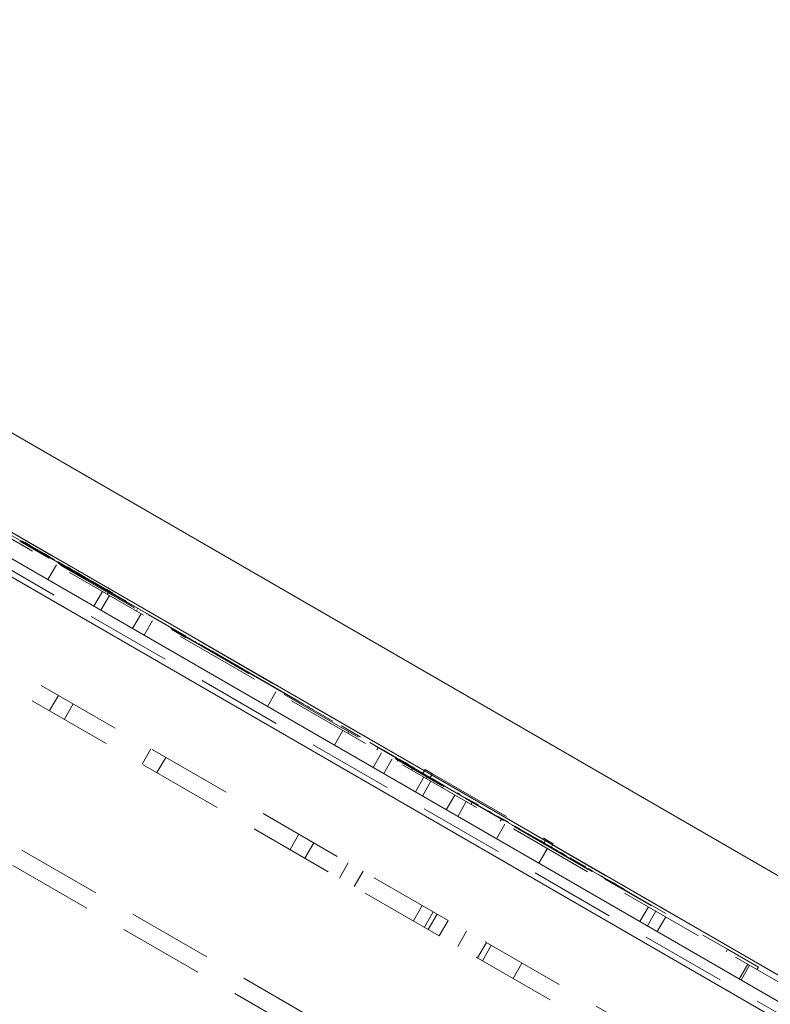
# Paper-space layout '2' of a CAD drawing. Header units: inches. Extents: x 1 to 109, y 1 to 85.
# Tile 23 of 134: x 78.19 to 80.39, y 32.25 to 35.13. Entities that reach past the tile are written whole.
import ezdxf

# ---------------------------------------------------------------- set-up
doc = ezdxf.new("R2010")
doc.units = ezdxf.units.IN
doc.header["$MEASUREMENT"] = 0
doc.linetypes.add('CENTERX2', pattern=[0.8, 0.5, -0.1, 0.1, -0.1])
doc.linetypes.add('HIDDEN', pattern=[0.075, 0.05, -0.025])
doc.layers.add('FORMAT', color=7, linetype='Continuous')

psp = doc.layouts.new('2')

# ---------------------------------------------------------------- linework, layer by layer
at = {"color": 7, "linetype": 'Continuous', "lineweight": 15, "ltscale": 5}
for p, q in [((71.4474, 37.8008), (84.5505, 30.2357)), ((84.5505, 29.8684), (71.2162, 37.5669)), ((81.5709, 31.5348), (73.8489, 35.9932))]:
    psp.add_line(p, q, dxfattribs=at)
at = {"color": 7, "linetype": 'HIDDEN', "lineweight": 0, "ltscale": 5}
for p, q in [((85.052, 29.6363), (71.2411, 37.6101)), ((71.2494, 37.6245), (85.0604, 29.6508)), ((81.5709, 31.5348), (73.8489, 35.9932)), ((73.8572, 36.0076), (81.5793, 31.5493)), ((81.3966, 31.3686), (74.1797, 35.5353)), ((81.3708, 31.3239), (74.1539, 35.4906)), ((76.2962, 34.7011), (80.2655, 32.4095)), ((77.491, 34.0123), (78.7251, 33.2998)), ((78.1951, 33.6029), (78.2807, 33.5534)), ((78.1993, 33.6014), (78.2673, 33.5622)), ((78.1997, 33.6041), (78.2654, 33.5662)), ((78.205, 33.6001), (78.2046, 33.5993)), ((78.205, 33.6001), (78.2046, 33.5993)), ((78.2059, 33.6015), (78.205, 33.6001)), ((78.205, 33.6001), (78.205, 33.6001)), ((78.2105, 33.5988), (78.2093, 33.5995)), ((78.2105, 33.5988), (78.2097, 33.5973)), ((78.2255, 33.5902), (78.2105, 33.5988)), ((78.2141, 33.5967), (78.2133, 33.5953)), ((78.2152, 33.5961), (78.2144, 33.5946)), ((78.2152, 33.5961), (78.2144, 33.5946)), ((78.2152, 33.5961), (78.2152, 33.5961)), ((78.2162, 33.5936), (78.2158, 33.5929)), ((78.2162, 33.5936), (78.2158, 33.5929)), ((78.2162, 33.5936), (78.2162, 33.5936)), ((78.2162, 33.5936), (78.2162, 33.5936)), ((78.2255, 33.5902), (78.2247, 33.5887)), ((78.2317, 33.5866), (78.2255, 33.5902)), ((78.2292, 33.588), (78.2284, 33.5865)), ((78.2292, 33.588), (78.2284, 33.5865)), ((78.2292, 33.588), (78.2292, 33.588)), ((78.2317, 33.5866), (78.2308, 33.5852)), ((78.2597, 33.5704), (78.2317, 33.5866)), ((78.2361, 33.5841), (78.2352, 33.5826)), ((78.2381, 33.5829), (78.2373, 33.5814)), ((78.2395, 33.582), (78.2387, 33.5806)), ((78.2395, 33.582), (78.2387, 33.5806)), ((78.2395, 33.582), (78.2395, 33.582)), ((78.2432, 33.5751), (78.2436, 33.5758)), ((78.2432, 33.5751), (78.2436, 33.5758)), ((78.2447, 33.5743), (78.2451, 33.575)), ((78.2447, 33.5743), (78.2451, 33.575)), ((78.2456, 33.5785), (78.2448, 33.5771)), ((78.2462, 33.5763), (78.2457, 33.5756)), ((78.2462, 33.5763), (78.2457, 33.5756)), ((78.2462, 33.5763), (78.2462, 33.5763)), ((78.2484, 33.575), (78.248, 33.5743)), ((78.2484, 33.575), (78.248, 33.5743)), ((78.2484, 33.575), (78.2484, 33.575)), ((78.2491, 33.5746), (78.2487, 33.5738)), ((78.2491, 33.5746), (78.2487, 33.5738)), ((78.2491, 33.5746), (78.2491, 33.5746)), ((78.253, 33.5743), (78.2521, 33.5728)), ((78.2552, 33.573), (78.2544, 33.5716)), ((78.2589, 33.569), (78.2585, 33.5682)), ((78.2589, 33.569), (78.2585, 33.5682)), ((78.2597, 33.5704), (78.2588, 33.569)), ((78.2589, 33.569), (78.2589, 33.569)), ((78.2658, 33.5669), (78.2597, 33.5704)), ((78.261, 33.5696), (78.2602, 33.5682)), ((78.261, 33.5696), (78.2602, 33.5682)), ((78.261, 33.5696), (78.261, 33.5696)), ((78.2658, 33.5669), (78.265, 33.5654)), ((78.2807, 33.5583), (78.2658, 33.5669)), ((78.2701, 33.5625), (78.2697, 33.5618)), ((78.2701, 33.5625), (78.2697, 33.5618)), ((78.2697, 33.5618), (78.2697, 33.5618)), ((78.2701, 33.5625), (78.2701, 33.5625)), ((78.2726, 33.561), (78.2722, 33.5603)), ((78.2751, 33.5615), (78.2742, 33.5601)), ((78.2751, 33.5615), (78.2742, 33.5601)), ((78.2751, 33.5615), (78.2751, 33.5615)), ((78.2793, 33.5543), (78.2797, 33.555)), ((78.2807, 33.5583), (78.2799, 33.5568)), ((78.2966, 33.5491), (78.2807, 33.5583)), ((78.2807, 33.5534), (78.2812, 33.5542)), ((78.2891, 33.5515), (78.2887, 33.5508)), ((78.2914, 33.5502), (78.291, 33.5495)), ((78.2974, 33.5467), (78.297, 33.546)), ((78.3034, 33.5432), (78.303, 33.5425)), ((78.306, 33.5417), (78.3056, 33.541)), ((78.3147, 33.5387), (78.306, 33.5437)), ((78.2772, 33.4903), (78.3021, 33.5334)), ((78.3074, 33.538), (78.389, 33.4909)), ((78.3105, 33.5391), (78.3101, 33.5384)), ((78.312, 33.5363), (78.6786, 33.3247)), ((78.3132, 33.5385), (78.5072, 33.4265)), ((78.3153, 33.5316), (78.3169, 33.5345)), ((78.3153, 33.5316), (78.3169, 33.5345)), ((78.3153, 33.5316), (78.6797, 33.3212)), ((78.3153, 33.5316), (78.3153, 33.5316)), ((78.3154, 33.5334), (78.3158, 33.5342)), ((78.3154, 33.5334), (78.3158, 33.5342)), ((78.3168, 33.5326), (78.3172, 33.5333)), ((78.3168, 33.5326), (78.3172, 33.5333)), ((78.3181, 33.5367), (78.3173, 33.5352)), ((78.3187, 33.5364), (78.3178, 33.5349)), ((78.3481, 33.5194), (78.334, 33.5275)), ((78.349, 33.5189), (78.3482, 33.5174)), ((78.3612, 33.5118), (78.3524, 33.5169)), ((78.3574, 33.514), (78.3566, 33.5125)), ((78.3574, 33.514), (78.3566, 33.5125)), ((78.3574, 33.514), (78.3574, 33.514)), ((78.3602, 33.5124), (78.3594, 33.5109)), ((78.3602, 33.5124), (78.3594, 33.5109)), ((78.3602, 33.5124), (78.3602, 33.5124)), ((78.3612, 33.5118), (78.3603, 33.5104)), ((78.3612, 33.5118), (78.3603, 33.5104)), ((78.3612, 33.5118), (78.3603, 33.5104)), ((78.3752, 33.5037), (78.3612, 33.5118)), ((78.3612, 33.5118), (78.3612, 33.5118)), ((78.3612, 33.5118), (78.3612, 33.5118)), ((78.3733, 33.5048), (78.3725, 33.5034)), ((78.3733, 33.5048), (78.3725, 33.5034)), ((78.3733, 33.5048), (78.3733, 33.5048)), ((78.3752, 33.5037), (78.3744, 33.5023)), ((78.3752, 33.5037), (78.3744, 33.5023)), ((78.3752, 33.5037), (78.3752, 33.5037)), ((78.3869, 33.497), (78.3752, 33.5037)), ((78.3752, 33.5037), (78.3752, 33.5037)), ((78.3869, 33.497), (78.386, 33.4955)), ((78.3873, 33.4967), (78.3865, 33.4953)), ((78.3873, 33.4967), (78.3865, 33.4953)), ((78.4075, 33.4851), (78.3869, 33.497)), ((78.3873, 33.4967), (78.3873, 33.4967)), ((78.3875, 33.4918), (78.388, 33.4925)), ((78.389, 33.4909), (78.3894, 33.4917)), ((78.3905, 33.4949), (78.3897, 33.4934)), ((78.3975, 33.4908), (78.3967, 33.4894)), ((78.4006, 33.4852), (78.401, 33.4859)), ((78.4014, 33.4866), (78.401, 33.4859)), ((78.4012, 33.4849), (78.4016, 33.4856)), ((78.402, 33.4863), (78.4016, 33.4856)), ((78.406, 33.486), (78.4051, 33.4845)), ((78.4075, 33.4851), (78.4066, 33.4836)), ((78.4262, 33.4743), (78.4075, 33.4851)), ((78.4059, 33.4841), (78.4055, 33.4833)), ((78.4065, 33.4837), (78.4061, 33.483)), ((78.4111, 33.483), (78.4103, 33.4816)), ((78.4365, 33.4558), (78.4116, 33.4126)), ((78.414, 33.4813), (78.4131, 33.4799)), ((78.4215, 33.477), (78.4206, 33.4756)), ((78.4252, 33.4748), (78.4244, 33.4734)), ((78.4262, 33.4743), (78.4253, 33.4728)), ((78.4379, 33.4675), (78.4262, 33.4743)), ((78.429, 33.4726), (78.4282, 33.4712)), ((78.4323, 33.4708), (78.4314, 33.4693)), ((78.4379, 33.4675), (78.437, 33.4661)), ((78.4385, 33.4672), (78.4377, 33.4657)), ((78.4491, 33.4611), (78.4385, 33.4672)), ((78.4491, 33.4611), (78.4483, 33.4596)), ((78.4669, 33.4508), (78.4491, 33.4611)), ((78.4563, 33.4569), (78.4555, 33.4555)), ((78.4322, 33.4008), (78.4571, 33.4439)), ((78.4531, 33.452), (78.4506, 33.4477)), ((78.4669, 33.4508), (78.466, 33.4494)), ((78.4947, 33.4328), (78.4943, 33.4321)), ((78.4953, 33.4324), (78.4949, 33.4317)), ((78.496, 33.4321), (78.4964, 33.4328)), ((78.5016, 33.4269), (78.502, 33.4276)), ((78.5024, 33.4284), (78.502, 33.4276)), ((78.5022, 33.4266), (78.5026, 33.4273)), ((78.503, 33.428), (78.5026, 33.4273)), ((78.5064, 33.4251), (78.5072, 33.4265)), ((78.5358, 33.3985), (78.5383, 33.4028)), ((78.539, 33.4063), (78.5386, 33.4056)), ((78.5393, 33.4061), (78.5389, 33.4054)), ((78.5394, 33.407), (78.539, 33.4063)), ((78.5397, 33.4068), (78.5393, 33.4061)), ((78.5466, 33.4009), (78.547, 33.4016)), ((78.5469, 33.4008), (78.5473, 33.4015)), ((78.5474, 33.4024), (78.547, 33.4016)), ((78.5477, 33.4022), (78.5473, 33.4015)), ((78.5502, 33.4008), (78.5498, 33.4)), ((78.5505, 33.4006), (78.5501, 33.3998)), ((80.0409, 31.6371), (77.0134, 33.385)), ((78.5249, 33.3472), (78.5498, 33.3904)), ((78.5573, 33.3967), (78.5569, 33.3959)), ((78.5576, 33.3965), (78.5571, 33.3958)), ((78.5585, 33.3279), (78.5834, 33.371)), ((78.5585, 33.3279), (78.5834, 33.371)), ((78.5649, 33.3903), (78.5653, 33.3911)), ((78.5657, 33.3918), (78.5653, 33.3911)), ((78.5654, 33.3901), (78.5658, 33.3908)), ((78.5662, 33.3915), (78.5658, 33.3908)), ((78.5727, 33.3858), (78.5731, 33.3866)), ((78.5734, 33.3874), (78.573, 33.3866)), ((78.5731, 33.3866), (78.5735, 33.3873)), ((78.5739, 33.3871), (78.5734, 33.3864)), ((78.584, 33.3803), (78.5844, 33.381)), ((80.015, 31.5924), (76.9876, 33.3403)), ((78.6397, 33.3462), (78.6401, 33.3469)), ((78.6397, 33.3462), (78.6401, 33.3469)), ((78.6397, 33.3462), (78.7696, 33.2712)), ((78.6397, 33.3462), (78.6397, 33.3462)), ((78.6723, 33.3303), (78.6719, 33.3295)), ((78.6736, 33.3295), (78.6732, 33.3288)), ((78.6774, 33.3254), (78.6778, 33.3261)), ((78.6782, 33.3269), (78.6778, 33.3261)), ((78.6786, 33.3247), (78.6791, 33.3254)), ((78.6786, 33.3247), (78.7198, 33.3009)), ((78.6795, 33.3261), (78.6791, 33.3254)), ((78.6797, 33.3212), (78.6814, 33.3241)), ((78.6797, 33.3212), (78.6814, 33.3241)), ((78.6855, 33.3226), (78.6851, 33.3219)), ((78.6865, 33.3221), (78.6861, 33.3213)), ((78.6923, 33.3168), (78.6927, 33.3175)), ((78.6932, 33.3182), (78.6927, 33.3175)), ((78.6933, 33.3162), (78.6937, 33.3169)), ((78.6942, 33.3176), (78.6937, 33.3169)), ((78.7083, 33.3085), (78.7087, 33.3093)), ((78.7094, 33.3079), (78.7098, 33.3086)), ((78.7107, 33.3081), (78.7103, 33.3074)), ((78.7107, 33.3081), (78.7103, 33.3074)), ((78.7187, 33.3016), (78.7191, 33.3023)), ((78.7191, 33.3023), (78.7195, 33.303)), ((78.7198, 33.3009), (78.7202, 33.3016)), ((78.7198, 33.3009), (78.7565, 33.2797)), ((78.7202, 33.3016), (78.7207, 33.3023)), ((78.7251, 33.2998), (78.7247, 33.2991)), ((78.7251, 33.2998), (78.7247, 33.2991)), ((78.7251, 33.2998), (78.7574, 33.2811)), ((78.7557, 33.2802), (78.7561, 33.2809)), ((78.7565, 33.2816), (78.7561, 33.2809)), ((78.7565, 33.2797), (78.757, 33.2804)), ((78.7565, 33.2797), (78.8961, 33.1991)), ((78.7574, 33.2811), (78.757, 33.2804)), ((78.7574, 33.2811), (78.8969, 33.2006)), ((78.7642, 33.2772), (78.7638, 33.2765)), ((78.765, 33.2767), (78.7646, 33.276)), ((78.7696, 33.2712), (78.77, 33.2719)), ((78.7696, 33.2712), (78.77, 33.2719)), ((78.7696, 33.2712), (78.77, 33.2719)), ((78.7696, 33.2712), (78.8649, 33.2162)), ((78.7696, 33.2712), (78.7696, 33.2712)), ((78.7696, 33.2712), (78.7696, 33.2712)), ((78.8649, 33.2162), (78.8653, 33.2169)), ((78.887, 33.2063), (78.8866, 33.2056)), ((78.8878, 33.2058), (78.8874, 33.2051)), ((78.8952, 33.1996), (78.8957, 33.2003)), ((78.8961, 33.2011), (78.8957, 33.2003)), ((78.8961, 33.1991), (78.8965, 33.1999)), ((78.8961, 33.1991), (79.0129, 33.1317)), ((78.8969, 33.2006), (78.8965, 33.1999)), ((78.8969, 33.2006), (79.0031, 33.1393)), ((78.3078, 33.152), (78.2819, 33.1072)), ((78.9193, 33.1195), (78.9442, 33.1627)), ((78.9684, 33.1545), (78.9701, 33.1574)), ((78.9684, 33.1545), (78.9701, 33.1574)), ((78.9684, 33.1545), (78.9684, 33.1545)), ((78.9684, 33.1545), (79.4303, 32.8878)), ((79.0025, 33.1386), (79.003, 33.1394)), ((79.0031, 33.1393), (79.0027, 33.1386)), ((79.0031, 33.1393), (79.0027, 33.1386)), ((79.0251, 33.1266), (79.0031, 33.1393)), ((79.0031, 33.1393), (79.0031, 33.1393)), ((78.3253, 33.0822), (78.3511, 33.127)), ((79.0129, 33.1317), (79.0134, 33.1324)), ((79.0134, 33.1324), (79.0138, 33.1331)), ((79.0143, 33.1328), (79.0139, 33.1321)), ((79.0143, 33.1328), (79.0139, 33.1321)), ((79.0139, 33.1321), (79.0139, 33.1321)), ((79.0199, 33.1296), (79.0194, 33.1289)), ((79.0235, 33.1275), (79.0231, 33.1267)), ((79.0251, 33.1266), (79.0247, 33.1258)), ((79.0355, 33.1206), (79.0351, 33.1198)), ((79.0405, 33.1177), (79.0401, 33.117)), ((79.0437, 33.1158), (79.0433, 33.1151)), ((79.05, 33.1122), (79.0495, 33.1115)), ((79.0517, 33.1112), (79.0513, 33.1105)), ((79.0592, 33.1069), (79.0588, 33.1062)), ((79.0854, 33.0918), (79.085, 33.091)), ((79.0858, 33.0915), (79.0854, 33.0908)), ((79.1101, 33.0775), (79.1097, 33.0768)), ((79.1363, 33.0624), (79.1359, 33.0616)), ((79.1579, 33.0499), (79.1363, 33.0624)), ((79.1482, 33.0555), (79.1477, 33.0548)), ((79.1402, 33.0496), (79.1153, 33.0064)), ((79.1568, 33.0457), (79.1543, 33.0414)), ((79.1579, 33.0499), (79.1575, 33.0492)), ((79.1694, 33.0432), (79.1579, 33.0499)), ((79.1636, 33.0466), (79.1632, 33.0459)), ((79.1694, 33.0432), (79.169, 33.0425)), ((79.1909, 33.0308), (79.1694, 33.0432)), ((79.179, 33.0377), (79.1786, 33.037)), ((79.1909, 33.0308), (79.1905, 33.0301)), ((79.1939, 33.0291), (79.1935, 33.0284)), ((78.5784, 32.9957), (78.5526, 32.951)), ((79.2217, 33.0131), (79.2213, 33.0123)), ((79.2217, 33.0131), (79.2213, 33.0124)), ((79.2331, 33.0046), (79.3233, 32.9525)), ((79.2394, 32.9923), (79.2419, 32.9966)), ((79.2493, 32.9971), (79.2489, 32.9964)), ((78.5959, 32.926), (78.6217, 32.9707)), ((79.2286, 32.941), (79.2535, 32.9841)), ((79.2591, 32.9915), (79.2586, 32.9908)), ((79.2591, 32.9915), (79.2586, 32.9908)), ((79.3002, 32.9677), (79.2591, 32.9915)), ((79.2591, 32.9915), (79.2591, 32.9915)), ((79.2845, 32.9662), (79.2596, 32.9231)), ((79.2703, 32.985), (79.2699, 32.9843)), ((79.2703, 32.985), (79.2699, 32.9843)), ((79.2703, 32.985), (79.2703, 32.985)), ((79.2746, 32.9825), (79.2741, 32.9818)), ((79.2746, 32.9825), (79.2741, 32.9818)), ((79.2746, 32.9825), (79.2746, 32.9825)), ((79.2857, 32.9752), (79.2853, 32.9745)), ((79.2905, 32.9724), (79.2901, 32.9716)), ((79.3002, 32.9677), (79.2998, 32.967)), ((79.3002, 32.9677), (79.2998, 32.967)), ((79.3002, 32.9677), (79.3002, 32.9677)), ((79.3023, 32.9646), (79.2986, 32.9581)), ((79.3025, 32.9655), (79.3021, 32.9647)), ((79.3047, 32.9651), (79.3043, 32.9644)), ((79.3047, 32.9651), (79.3043, 32.9644)), ((79.3219, 32.9552), (79.3047, 32.9651)), ((79.3047, 32.9651), (79.3047, 32.9651)), ((79.3074, 32.9626), (79.307, 32.9619)), ((79.311, 32.9606), (79.3105, 32.9599)), ((79.3126, 32.9596), (79.3122, 32.9589)), ((79.3126, 32.9596), (79.3122, 32.9589)), ((79.3126, 32.9596), (79.3122, 32.9589)), ((79.3126, 32.9596), (79.3126, 32.9596)), ((79.3141, 32.9588), (79.3137, 32.958)), ((79.3149, 32.9583), (79.3145, 32.9576)), ((79.3186, 32.9562), (79.3182, 32.9554)), ((79.3219, 32.9552), (79.3215, 32.9545)), ((79.3219, 32.9552), (79.3215, 32.9545)), ((79.3331, 32.9487), (79.3219, 32.9552)), ((79.3219, 32.9552), (79.3219, 32.9552)), ((79.3233, 32.9525), (79.3237, 32.9532)), ((79.3233, 32.9525), (79.3509, 32.9365)), ((79.3238, 32.9531), (79.3234, 32.9524)), ((79.3238, 32.9531), (79.3234, 32.9524)), ((79.3234, 32.9524), (79.3234, 32.9524)), ((79.3238, 32.9531), (79.3238, 32.9531)), ((79.3245, 32.9528), (79.3241, 32.952)), ((79.3264, 32.9517), (79.3259, 32.951)), ((79.3263, 32.9517), (79.3259, 32.951)), ((79.3331, 32.9487), (79.3327, 32.948)), ((79.3331, 32.9487), (79.3327, 32.948)), ((79.3331, 32.9487), (79.3331, 32.9487)), ((79.3504, 32.9388), (79.3331, 32.9487)), ((79.3412, 32.9335), (79.3453, 32.9407)), ((79.3412, 32.9335), (79.3453, 32.9407)), ((79.3428, 32.9422), (79.3424, 32.9414)), ((79.3451, 32.9408), (79.3447, 32.9401)), ((79.3504, 32.9388), (79.3499, 32.9381)), ((79.3504, 32.9388), (79.3499, 32.9381)), ((79.3504, 32.9388), (79.3504, 32.9388)), ((79.3511, 32.9374), (79.3507, 32.9367)), ((79.3523, 32.8695), (79.3773, 32.9127)), ((79.3549, 32.9362), (79.3544, 32.9355)), ((79.3572, 32.9339), (79.3568, 32.9332)), ((79.3598, 32.9324), (79.3593, 32.9317)), ((79.362, 32.9311), (79.3616, 32.9304)), ((79.362, 32.9311), (79.3616, 32.9304)), ((79.3631, 32.9305), (79.3627, 32.9297)), ((79.3635, 32.9302), (79.3631, 32.9295)), ((79.3643, 32.9298), (79.3638, 32.9291)), ((79.3645, 32.9296), (79.3641, 32.9289)), ((79.3709, 32.926), (79.3705, 32.9252)), ((79.371, 32.9259), (79.3706, 32.9252)), ((79.371, 32.9259), (79.3706, 32.9252)), ((79.3745, 32.9239), (79.374, 32.9232)), ((79.3805, 32.9349), (79.3742, 32.9241)), ((79.3805, 32.9349), (79.3742, 32.9241)), ((79.3788, 32.9224), (79.3784, 32.9217)), ((79.3791, 32.9222), (79.3787, 32.9215)), ((79.3807, 32.9203), (79.3803, 32.9196)), ((79.3805, 32.9349), (79.4021, 32.9224)), ((79.3805, 32.9349), (79.3805, 32.9349)), ((79.381, 32.9201), (79.3806, 32.9194)), ((79.3822, 32.9194), (79.3818, 32.9187)), ((79.3822, 32.9194), (79.3818, 32.9187)), ((79.3833, 32.9188), (79.3829, 32.9181)), ((79.3837, 32.9089), (79.3875, 32.9154)), ((79.387, 32.9167), (79.3866, 32.916)), ((79.3893, 32.9153), (79.3889, 32.9146)), ((79.3905, 32.9146), (79.3901, 32.9139)), ((79.3953, 32.9118), (79.3949, 32.9111)), ((79.4021, 32.9224), (79.3959, 32.9116)), ((79.4021, 32.9224), (79.3959, 32.9116)), ((79.3979, 32.9104), (79.3975, 32.9096)), ((79.3979, 32.9104), (79.3975, 32.9096)), ((79.3983, 32.9101), (79.3979, 32.9094)), ((79.4074, 32.9058), (79.3998, 32.9103)), ((79.402, 32.909), (79.4016, 32.9082)), ((79.4021, 32.9224), (79.7341, 32.7307)), ((79.3729, 32.8576), (79.3978, 32.9008)), ((79.4024, 32.9078), (79.402, 32.907)), ((79.4043, 32.9057), (79.6104, 32.7868)), ((79.4083, 32.9053), (79.4079, 32.9046)), ((79.4092, 32.9039), (79.4087, 32.9032)), ((79.4092, 32.9039), (79.4087, 32.9032)), ((79.4095, 32.9037), (79.4091, 32.9029)), ((79.4095, 32.9037), (79.4091, 32.9029)), ((79.4092, 32.9039), (79.4092, 32.9039)), ((79.4095, 32.9037), (79.4095, 32.9037)), ((79.4116, 32.9025), (79.4112, 32.9018)), ((79.4122, 32.9021), (79.4117, 32.9014)), ((79.4122, 32.9021), (79.4117, 32.9014)), ((79.4122, 32.9021), (79.4122, 32.9021)), ((79.4144, 32.9008), (79.414, 32.9001)), ((79.4144, 32.9008), (79.414, 32.9001)), ((79.4144, 32.9008), (79.4144, 32.9008)), ((79.4151, 32.9004), (79.4147, 32.8997)), ((79.4151, 32.9004), (79.4147, 32.8997)), ((79.4151, 32.9004), (79.4151, 32.9004)), ((79.4204, 32.8974), (79.42, 32.8967)), ((79.4204, 32.8974), (79.42, 32.8967)), ((79.4208, 32.8972), (79.4203, 32.8965)), ((79.4208, 32.8972), (79.4203, 32.8965)), ((79.4204, 32.8974), (79.4204, 32.8974)), ((79.4209, 32.8971), (79.4205, 32.8964)), ((79.4208, 32.8972), (79.4208, 32.8972)), ((79.4236, 32.8956), (79.4231, 32.8948)), ((79.4249, 32.8948), (79.4245, 32.8941)), ((79.4249, 32.8948), (79.4245, 32.8941)), ((79.4249, 32.8948), (79.4249, 32.8948)), ((79.4285, 32.8927), (79.4281, 32.892)), ((79.4303, 32.8878), (79.4319, 32.8907)), ((79.4303, 32.8878), (79.4319, 32.8907)), ((79.4314, 32.8814), (79.4355, 32.8886)), ((79.4314, 32.8814), (79.4355, 32.8886)), ((79.432, 32.8907), (79.4316, 32.89)), ((79.432, 32.8907), (79.4316, 32.89)), ((79.432, 32.8907), (79.4316, 32.89)), ((79.4316, 32.89), (79.4316, 32.89)), ((79.4316, 32.89), (79.4316, 32.89)), ((79.4337, 32.8897), (79.4332, 32.889)), ((79.4361, 32.8883), (79.4357, 32.8876)), ((79.4361, 32.8883), (79.4357, 32.8876)), ((79.4357, 32.8876), (79.4357, 32.8876)), ((79.4391, 32.8866), (79.4387, 32.8859)), ((79.4397, 32.8863), (79.4392, 32.8855)), ((79.4401, 32.886), (79.4397, 32.8853)), ((79.4405, 32.8858), (79.4401, 32.885)), ((79.4417, 32.8851), (79.4412, 32.8844)), ((79.4453, 32.883), (79.4449, 32.8823)), ((79.4469, 32.8821), (79.4465, 32.8814)), ((79.4425, 32.8174), (79.4675, 32.8606)), ((79.4573, 32.8761), (79.4569, 32.8754)), ((79.4623, 32.8732), (79.4619, 32.8725)), ((79.4655, 32.8713), (79.4651, 32.8706)), ((79.4718, 32.8677), (79.4713, 32.867)), ((79.4735, 32.8667), (79.4731, 32.866)), ((79.4737, 32.8666), (79.4733, 32.8659)), ((79.4737, 32.8666), (79.4733, 32.8659)), ((79.4747, 32.867), (79.4743, 32.8663)), ((79.4751, 32.8668), (79.4747, 32.866)), ((79.481, 32.8624), (79.4806, 32.8617)), ((79.481, 32.8624), (79.4806, 32.8617)), ((79.481, 32.8624), (79.481, 32.8624)), ((79.481, 32.8624), (79.481, 32.8624)), ((79.4814, 32.8622), (79.481, 32.8615)), ((79.4814, 32.8622), (79.481, 32.8615)), ((79.4814, 32.8622), (79.4814, 32.8622)), ((79.4814, 32.8622), (79.4814, 32.8622)), ((79.4849, 32.8601), (79.4845, 32.8594)), ((79.4849, 32.8601), (79.4845, 32.8594)), ((79.4849, 32.8601), (79.4849, 32.8601)), ((79.4855, 32.8598), (79.4851, 32.8591)), ((79.4855, 32.8598), (79.4851, 32.8591)), ((79.4855, 32.8598), (79.4855, 32.8598)), ((79.4855, 32.8598), (79.4855, 32.8598)), ((79.4926, 32.8557), (79.4922, 32.855)), ((79.4926, 32.8557), (79.4922, 32.855)), ((79.4926, 32.8557), (79.4926, 32.8557)), ((79.4926, 32.8557), (79.4926, 32.8557)), ((79.4967, 32.8533), (79.4963, 32.8526)), ((79.4967, 32.8533), (79.4963, 32.8526)), ((79.4967, 32.8533), (79.4967, 32.8533)), ((79.4967, 32.8533), (79.4967, 32.8533)), ((79.4997, 32.8497), (79.5005, 32.8511)), ((79.4997, 32.8497), (79.5005, 32.8511)), ((79.501, 32.8412), (79.4761, 32.7981)), ((79.4997, 32.8497), (79.4997, 32.8497)), ((79.4997, 32.8497), (79.6105, 32.7857)), ((79.5011, 32.8489), (79.502, 32.8503)), ((79.5011, 32.8489), (79.502, 32.8503)), ((79.5038, 32.8502), (79.5034, 32.8495)), ((79.508, 32.8478), (79.5076, 32.8471)), ((79.5346, 32.8324), (79.508, 32.8478)), ((79.5149, 32.8428), (79.5145, 32.8421)), ((79.5149, 32.8428), (79.5145, 32.8421)), ((79.5149, 32.8428), (79.5149, 32.8428)), ((79.5193, 32.8403), (79.5151, 32.8331)), ((79.5188, 32.8396), (79.5151, 32.8331)), ((79.5171, 32.8415), (79.5167, 32.8408)), ((79.5177, 32.8412), (79.5173, 32.8405)), ((79.5177, 32.8412), (79.5173, 32.8405)), ((79.5177, 32.8412), (79.5177, 32.8412)), ((79.5244, 32.8383), (79.524, 32.8376)), ((79.5285, 32.835), (79.5281, 32.8342)), ((79.5285, 32.835), (79.5281, 32.8342)), ((79.5285, 32.835), (79.5285, 32.835)), ((79.5289, 32.8347), (79.5285, 32.834)), ((79.5289, 32.8347), (79.5285, 32.834)), ((79.5285, 32.834), (79.5285, 32.834)), ((79.5291, 32.8346), (79.5287, 32.8339)), ((79.5289, 32.8347), (79.5289, 32.8347)), ((79.5334, 32.8321), (79.533, 32.8314)), ((79.5334, 32.8321), (79.533, 32.8314)), ((79.5334, 32.8321), (79.5334, 32.8321)), ((79.534, 32.8318), (79.5336, 32.8311)), ((79.5346, 32.8324), (79.5342, 32.8317)), ((79.5346, 32.8324), (79.5342, 32.8317)), ((79.5349, 32.8313), (79.5344, 32.8306)), ((79.5346, 32.8324), (79.5346, 32.8324)), ((79.5364, 32.8314), (79.5346, 32.8324)), ((79.5356, 32.8308), (79.5352, 32.8301)), ((79.5366, 32.8303), (79.5362, 32.8296)), ((79.5398, 32.8285), (79.5393, 32.8277)), ((79.5398, 32.8285), (79.5393, 32.8277)), ((79.5398, 32.8285), (79.5398, 32.8285)), ((79.5446, 32.8257), (79.5442, 32.8249)), ((79.5446, 32.8257), (79.5442, 32.8249)), ((79.5446, 32.8257), (79.5446, 32.8257)), ((79.5446, 32.8257), (79.5446, 32.8257)), ((79.5488, 32.8232), (79.5484, 32.8225)), ((79.5517, 32.8216), (79.5513, 32.8208)), ((79.5517, 32.8216), (79.5513, 32.8208)), ((79.5517, 32.8216), (79.5517, 32.8216)), ((79.5618, 32.8157), (79.5614, 32.815)), ((79.563, 32.8151), (79.5625, 32.8144)), ((79.563, 32.8151), (79.5625, 32.8144)), ((79.563, 32.8151), (79.563, 32.8151)), ((79.5635, 32.8148), (79.5631, 32.8141)), ((79.5656, 32.8136), (79.5652, 32.8128)), ((79.5753, 32.8089), (79.5656, 32.8145)), ((79.5693, 32.8114), (79.5689, 32.8107)), ((79.5693, 32.8114), (79.5689, 32.8107)), ((79.5693, 32.8114), (79.5693, 32.8114)), ((79.5718, 32.808), (79.5727, 32.8095)), ((79.5718, 32.808), (79.5727, 32.8095)), ((79.5731, 32.8092), (79.5727, 32.8085)), ((79.5731, 32.8092), (79.5727, 32.8085)), ((79.5733, 32.8091), (79.5728, 32.8084)), ((79.5731, 32.8092), (79.5731, 32.8092)), ((79.5733, 32.8072), (79.5741, 32.8086)), ((79.5733, 32.8072), (79.5741, 32.8086)), ((79.5753, 32.8089), (79.5749, 32.8082)), ((79.5768, 32.8071), (79.5764, 32.8064)), ((79.5776, 32.8066), (79.5771, 32.8059)), ((79.5792, 32.8057), (79.5788, 32.805)), ((79.5792, 32.8057), (79.5788, 32.805)), ((79.5796, 32.8065), (79.5791, 32.8057)), ((79.5792, 32.8057), (79.5792, 32.8057)), ((79.5825, 32.8038), (79.5821, 32.8031)), ((79.586, 32.8018), (79.5856, 32.8011)), ((79.5861, 32.8017), (79.5856, 32.801)), ((79.5869, 32.8012), (79.5865, 32.8005)), ((79.5869, 32.8012), (79.5865, 32.8005)), ((79.5869, 32.8012), (79.5869, 32.8012)), ((79.5877, 32.8008), (79.5872, 32.8001)), ((79.5888, 32.8002), (79.5884, 32.7994)), ((79.5905, 32.7992), (79.5901, 32.7985)), ((79.5905, 32.7992), (79.5901, 32.7985)), ((79.5901, 32.7985), (79.5901, 32.7985)), ((79.5908, 32.8), (79.5904, 32.7992)), ((79.5908, 32.8), (79.5904, 32.7992)), ((79.5905, 32.7992), (79.5905, 32.7992)), ((79.6106, 32.7885), (79.5908, 32.8)), ((79.5908, 32.8), (79.5908, 32.8)), ((79.593, 32.7977), (79.5926, 32.797)), ((79.5937, 32.7974), (79.5932, 32.7966)), ((79.5937, 32.7973), (79.5933, 32.7966)), ((79.5972, 32.7953), (79.5968, 32.7946)), ((79.5981, 32.7948), (79.5977, 32.794)), ((79.5977, 32.794), (79.5977, 32.794)), ((79.5981, 32.7948), (79.5981, 32.7948)), ((79.5989, 32.7943), (79.5985, 32.7936)), ((79.5995, 32.794), (79.5991, 32.7932)), ((79.602, 32.7935), (79.6016, 32.7928)), ((79.602, 32.7935), (79.6016, 32.7928)), ((79.5894, 32.7326), (79.6143, 32.7758)), ((79.6003, 32.7839), (79.6044, 32.7911)), ((79.6003, 32.7839), (79.604, 32.7904)), ((79.6013, 32.7929), (79.6009, 32.7922)), ((79.6016, 32.7928), (79.6016, 32.7928)), ((79.6016, 32.7928), (79.6016, 32.7928)), ((79.6049, 32.7909), (79.6045, 32.7902)), ((79.6049, 32.7909), (79.6045, 32.7901)), ((79.6092, 32.7894), (79.6087, 32.7886)), ((79.6095, 32.7882), (79.609, 32.7875)), ((79.6098, 32.788), (79.6094, 32.7873)), ((79.6102, 32.7888), (79.6098, 32.7881)), ((79.6106, 32.7885), (79.6102, 32.7878)), ((79.6108, 32.7875), (79.6104, 32.7868)), ((79.612, 32.7877), (79.6116, 32.787)), ((79.6135, 32.7869), (79.6131, 32.7861)), ((79.622, 32.782), (79.6216, 32.7812)), ((79.6247, 32.7804), (79.6243, 32.7797)), ((79.6275, 32.7778), (79.6278, 32.7776)), ((79.6288, 32.777), (79.6284, 32.7763)), ((79.6288, 32.777), (79.6284, 32.7763)), ((79.6329, 32.7747), (79.6325, 32.774)), ((79.6354, 32.7714), (79.6362, 32.7728)), ((79.6354, 32.7714), (79.6362, 32.7728)), ((79.6368, 32.7705), (79.6376, 32.772)), ((79.6368, 32.7705), (79.6376, 32.772)), ((79.6382, 32.7716), (79.6378, 32.7709)), ((79.6382, 32.7716), (79.6378, 32.7709)), ((79.6395, 32.7719), (79.639, 32.7711)), ((79.6408, 32.7682), (79.8786, 32.6309)), ((79.6417, 32.7686), (79.7996, 32.6775)), ((79.6432, 32.7697), (79.6428, 32.769)), ((79.6552, 32.7628), (79.6432, 32.7697)), ((79.646, 32.7671), (79.6456, 32.7664)), ((79.646, 32.7671), (79.6456, 32.7664)), ((79.646, 32.7671), (79.646, 32.7671)), ((79.6486, 32.7656), (79.6482, 32.7649)), ((79.6489, 32.7654), (79.6485, 32.7647)), ((79.6494, 32.7652), (79.649, 32.7644)), ((79.6494, 32.7652), (79.649, 32.7644)), ((79.6494, 32.7652), (79.6494, 32.7652)), ((79.0114, 32.7457), (78.9856, 32.701)), ((79.6552, 32.7628), (79.6548, 32.7621)), ((79.6601, 32.76), (79.6552, 32.7628)), ((79.6573, 32.7606), (79.6569, 32.7599)), ((79.6573, 32.7606), (79.6569, 32.7599)), ((79.6573, 32.7606), (79.6573, 32.7606)), ((79.6601, 32.76), (79.6597, 32.7592)), ((79.6825, 32.747), (79.6601, 32.76)), ((79.6614, 32.7583), (79.661, 32.7575)), ((79.6614, 32.7583), (79.661, 32.7575)), ((79.6614, 32.7583), (79.6614, 32.7583)), ((79.6636, 32.7579), (79.6632, 32.7572)), ((79.6653, 32.757), (79.6649, 32.7562)), ((79.6713, 32.7535), (79.6709, 32.7528)), ((79.6719, 32.7522), (79.6714, 32.7515)), ((79.6719, 32.7522), (79.6715, 32.7514)), ((79.6726, 32.7518), (79.6722, 32.751)), ((79.6726, 32.7518), (79.6722, 32.751)), ((79.6726, 32.7518), (79.6726, 32.7518)), ((79.6745, 32.7507), (79.6741, 32.75)), ((79.6745, 32.7507), (79.6741, 32.75)), ((79.6745, 32.7507), (79.6745, 32.7507)), ((79.6755, 32.7501), (79.6751, 32.7494)), ((79.6772, 32.7501), (79.6768, 32.7494)), ((79.6786, 32.7483), (79.6782, 32.7476)), ((79.6789, 32.7491), (79.6785, 32.7484)), ((79.682, 32.7464), (79.6816, 32.7456)), ((79.682, 32.7464), (79.6816, 32.7456)), ((79.682, 32.7464), (79.682, 32.7464)), ((79.6825, 32.747), (79.6821, 32.7463)), ((79.6874, 32.7442), (79.6825, 32.747)), ((79.6874, 32.7442), (79.687, 32.7435)), ((79.6993, 32.7373), (79.6874, 32.7442)), ((79.6932, 32.7399), (79.6928, 32.7392)), ((79.6932, 32.7399), (79.6928, 32.7392)), ((79.6932, 32.7399), (79.6932, 32.7399)), ((79.6932, 32.7399), (79.6932, 32.7399)), ((79.6993, 32.7373), (79.6989, 32.7366)), ((79.7016, 32.736), (79.7012, 32.7353)), ((79.7016, 32.736), (79.7012, 32.7353)), ((79.7188, 32.7261), (79.7016, 32.736)), ((79.7016, 32.736), (79.7016, 32.736)), ((79.0289, 32.676), (79.0547, 32.7207)), ((79.7026, 32.7345), (79.7021, 32.7338)), ((79.7026, 32.7345), (79.7021, 32.7338)), ((79.7025, 32.7345), (79.7021, 32.7338)), ((79.7028, 32.7343), (79.7024, 32.7336)), ((79.7026, 32.7345), (79.7026, 32.7345)), ((79.7108, 32.7297), (79.7104, 32.729)), ((79.7108, 32.7297), (79.7104, 32.729)), ((79.7108, 32.7297), (79.7108, 32.7297)), ((79.7188, 32.7261), (79.7184, 32.7253)), ((79.7188, 32.7261), (79.7184, 32.7253)), ((79.73, 32.7196), (79.7188, 32.7261)), ((79.7188, 32.7261), (79.7188, 32.7261)), ((79.722, 32.7233), (79.7216, 32.7225)), ((79.722, 32.7233), (79.7216, 32.7225)), ((79.722, 32.7233), (79.722, 32.7233)), ((79.722, 32.7233), (79.722, 32.7233)), ((79.7231, 32.7226), (79.7227, 32.7219)), ((79.7231, 32.7226), (79.7227, 32.7219)), ((79.7231, 32.7226), (79.7231, 32.7226)), ((79.7254, 32.7213), (79.725, 32.7206)), ((79.7254, 32.7213), (79.725, 32.7206)), ((79.7258, 32.7211), (79.7253, 32.7204)), ((79.7254, 32.7213), (79.7254, 32.7213)), ((79.7261, 32.7209), (79.7257, 32.7202)), ((79.7261, 32.7209), (79.7257, 32.7202)), ((79.7264, 32.7217), (79.726, 32.7209)), ((79.7264, 32.7217), (79.726, 32.7209)), ((79.7261, 32.7209), (79.7261, 32.7209)), ((79.7341, 32.7307), (79.7278, 32.7199)), ((79.7341, 32.7307), (79.7278, 32.7199)), ((79.73, 32.7196), (79.7296, 32.7189)), ((79.73, 32.7196), (79.7296, 32.7189)), ((79.73, 32.7196), (79.73, 32.7196)), ((79.7472, 32.7096), (79.73, 32.7196)), ((79.7329, 32.717), (79.7324, 32.7163)), ((79.7341, 32.7307), (79.7557, 32.7182)), ((79.7472, 32.7096), (79.7468, 32.7089)), ((79.7472, 32.7096), (79.7468, 32.7089)), ((79.7472, 32.7096), (79.7472, 32.7096)), ((79.7557, 32.7182), (79.7495, 32.7074)), ((79.7557, 32.7182), (79.7495, 32.7074)), ((79.751, 32.7075), (79.7506, 32.7068)), ((79.751, 32.7075), (79.7506, 32.7068)), ((79.7682, 32.6975), (79.751, 32.7075)), ((79.751, 32.7075), (79.751, 32.7075)), ((79.7132, 32.6612), (79.7381, 32.7043)), ((79.7134, 32.6611), (79.7383, 32.7042)), ((79.7519, 32.706), (79.7515, 32.7052)), ((79.7519, 32.706), (79.7515, 32.7052)), ((79.7519, 32.706), (79.7519, 32.706)), ((79.7542, 32.7047), (79.7538, 32.7039)), ((79.7542, 32.7047), (79.7538, 32.7039)), ((79.7542, 32.7047), (79.7542, 32.7047)), ((79.7549, 32.7042), (79.7545, 32.7035)), ((79.7549, 32.7042), (79.7545, 32.7035)), ((79.7549, 32.7042), (79.7549, 32.7042)), ((79.7568, 32.7032), (79.7564, 32.7024)), ((79.7571, 32.703), (79.7567, 32.7023)), ((79.7647, 32.6986), (79.7643, 32.6979)), ((79.7647, 32.6986), (79.7643, 32.6979)), ((79.7647, 32.6986), (79.7647, 32.6986)), ((79.7682, 32.6975), (79.7678, 32.6968)), ((79.7682, 32.6975), (79.7678, 32.6968)), ((79.7794, 32.6911), (79.7682, 32.6975)), ((79.7682, 32.6975), (79.7682, 32.6975)), ((79.7759, 32.6921), (79.7755, 32.6914)), ((79.7759, 32.6921), (79.7755, 32.6914)), ((79.7755, 32.6914), (79.7755, 32.6914)), ((79.7794, 32.6911), (79.779, 32.6903)), ((79.7794, 32.6911), (79.779, 32.6903)), ((79.7794, 32.6911), (79.7794, 32.6911)), ((79.7966, 32.6811), (79.7794, 32.6911)), ((79.78, 32.6898), (79.7796, 32.689)), ((79.7815, 32.6889), (79.781, 32.6882)), ((79.7851, 32.6868), (79.7847, 32.6861)), ((79.7867, 32.6859), (79.7863, 32.6852)), ((79.7966, 32.6811), (79.7962, 32.6804)), ((79.7966, 32.6811), (79.7962, 32.6804)), ((79.7966, 32.6811), (79.7966, 32.6811)), ((79.7971, 32.6799), (79.7967, 32.6792)), ((79.7996, 32.6775), (79.8, 32.6782)), ((79.1558, 32.6624), (79.1299, 32.6176)), ((79.7996, 32.6775), (79.8692, 32.6373)), ((79.8021, 32.677), (79.8017, 32.6763)), ((79.8041, 32.6768), (79.8037, 32.6761)), ((79.8041, 32.6768), (79.8037, 32.6761)), ((79.8483, 32.6513), (79.8041, 32.6768)), ((79.8041, 32.6768), (79.8041, 32.6768)), ((79.8053, 32.6752), (79.8049, 32.6744)), ((79.8115, 32.6716), (79.8111, 32.6708)), ((79.8133, 32.6705), (79.8129, 32.6698)), ((79.8144, 32.6699), (79.814, 32.6692)), ((79.8144, 32.6699), (79.814, 32.6692)), ((79.8154, 32.6703), (79.8149, 32.6696)), ((79.8154, 32.6703), (79.8149, 32.6696)), ((79.8154, 32.6703), (79.8154, 32.6703)), ((79.8154, 32.6703), (79.8154, 32.6703)), ((79.8218, 32.6656), (79.8214, 32.6649)), ((79.8268, 32.6628), (79.8264, 32.662)), ((79.83, 32.6609), (79.8296, 32.6602)), ((79.8317, 32.6599), (79.8312, 32.6592)), ((79.8317, 32.6599), (79.8312, 32.6592)), ((79.8317, 32.6599), (79.8317, 32.6599)), ((79.8362, 32.6573), (79.8358, 32.6566)), ((79.838, 32.6563), (79.8376, 32.6556)), ((79.8453, 32.653), (79.8449, 32.6523)), ((79.8453, 32.653), (79.8449, 32.6523)), ((79.8453, 32.653), (79.8453, 32.653)), ((79.8475, 32.6517), (79.8471, 32.651)), ((79.8475, 32.6517), (79.8471, 32.651)), ((79.8475, 32.6517), (79.8475, 32.6517)), ((79.8483, 32.6513), (79.8479, 32.6506)), ((79.8483, 32.6513), (79.8479, 32.6506)), ((79.8483, 32.6513), (79.8483, 32.6513)), ((79.8509, 32.6498), (79.8483, 32.6513)), ((79.8509, 32.6498), (79.8505, 32.6491)), ((79.8509, 32.6498), (79.8505, 32.6491)), ((79.8509, 32.6498), (79.8509, 32.6498)), ((79.1732, 32.5926), (79.1991, 32.6374)), ((79.858, 32.6457), (79.8576, 32.645)), ((79.858, 32.6457), (79.8576, 32.645)), ((79.8692, 32.6392), (79.858, 32.6457)), ((79.858, 32.6457), (79.858, 32.6457)), ((79.8692, 32.6392), (79.8688, 32.6385)), ((79.8692, 32.6392), (79.8688, 32.6385)), ((79.8688, 32.6385), (79.8688, 32.6385)), ((79.8692, 32.6392), (79.8692, 32.6392)), ((79.8718, 32.6378), (79.8692, 32.6392)), ((79.8718, 32.6378), (79.8713, 32.637)), ((79.8882, 32.6282), (79.8878, 32.6275)), ((79.8965, 32.6235), (79.8882, 32.6282)), ((79.8905, 32.6269), (79.8901, 32.6262)), ((79.8965, 32.6235), (79.8961, 32.6227)), ((79.9097, 32.6159), (79.8965, 32.6235)), ((79.9026, 32.62), (79.9022, 32.6192)), ((79.9038, 32.6164), (79.9047, 32.6178)), ((79.9038, 32.6164), (79.9047, 32.6178)), ((79.9052, 32.6185), (79.9047, 32.6177)), ((79.9053, 32.6155), (79.9061, 32.617)), ((79.9053, 32.6155), (79.9061, 32.617)), ((79.9065, 32.6148), (80.0409, 32.5372)), ((79.9097, 32.6159), (79.9092, 32.6152)), ((79.91, 32.6157), (79.9096, 32.6149)), ((79.9314, 32.6033), (79.91, 32.6157)), ((79.9232, 32.6081), (79.9227, 32.6074)), ((79.9314, 32.6033), (79.9309, 32.6026)), ((79.9314, 32.6033), (79.9309, 32.6026)), ((79.9426, 32.5969), (79.9314, 32.6033)), ((79.9314, 32.6033), (79.9314, 32.6033)), ((79.937, 32.6001), (79.9365, 32.5994)), ((79.9426, 32.5969), (79.9422, 32.5961)), ((79.9426, 32.5969), (79.9422, 32.5961)), ((79.9426, 32.5969), (79.9426, 32.5969)), ((79.9639, 32.5845), (79.9426, 32.5969)), ((79.9508, 32.5921), (79.9504, 32.5914)), ((79.9639, 32.5845), (79.9635, 32.5838)), ((79.9673, 32.5797), (79.9682, 32.5811)), ((79.9673, 32.5797), (79.9682, 32.5811)), ((79.9688, 32.5789), (79.9696, 32.5803)), ((79.9688, 32.5789), (79.9696, 32.5803)), ((79.3723, 32.5374), (79.3464, 32.4926)), ((80.0395, 32.538), (80.0403, 32.5395)), ((80.0395, 32.538), (80.0403, 32.5395)), ((80.0409, 32.5372), (80.0418, 32.5386)), ((80.0409, 32.5372), (80.0418, 32.5386)), ((79.4047, 32.5186), (79.3789, 32.4739)), ((79.3897, 32.4676), (79.4156, 32.5124)), ((80.0092, 32.4903), (80.0341, 32.5334)), ((80.0309, 32.4778), (80.0558, 32.5209)), ((79.4481, 32.4936), (79.4222, 32.4489)), ((80.0597, 32.4611), (80.0846, 32.5043)), ((79.5022, 32.4624), (79.4763, 32.4176)), ((79.5599, 32.4291), (79.5341, 32.3843)), ((79.5743, 32.4207), (79.5485, 32.376)), ((80.2613, 32.4022), (80.2655, 32.4095)), ((80.2655, 32.4095), (80.2613, 32.4023)), ((80.2655, 32.4095), (80.3557, 32.3574)), ((79.638, 32.3243), (79.6638, 32.3691)), ((80.3, 32.3224), (80.3249, 32.3655)), ((80.3051, 32.3194), (80.33, 32.3626)), ((80.3515, 32.3502), (80.3557, 32.3574)), ((80.3557, 32.3574), (80.3516, 32.3502))]:
    psp.add_line(p, q, dxfattribs=at)
at = {"color": 8, "linetype": 'Continuous', "lineweight": 15, "ltscale": 5}
psp.add_line((71.2494, 37.6245), (84.5505, 29.9451), dxfattribs=at)
at = {"color": 7, "linetype": 'HIDDEN', "lineweight": 0, "ltscale": 5}
for points, knots in [([(79.0437, 33.1158), (79.0423, 33.1166), (79.0398, 33.1181), (79.0368, 33.1198), (79.0355, 33.1206)], [0, 0, 0, 0, 0.559443, 1, 1, 1, 1]), ([(79.4829, 32.8623), (79.4807, 32.8635), (79.4781, 32.865), (79.4755, 32.8665), (79.4752, 32.8667)], [0, 0, 0, 0, 0.856662, 1, 1, 1, 1]), ([(79.6247, 32.7804), (79.6221, 32.7819), (79.6174, 32.7846), (79.6127, 32.7873), (79.6106, 32.7885)], [0, 0, 0, 0, 0.559954, 1, 1, 1, 1]), ([(79.8928, 32.6246), (79.8929, 32.6246), (79.8935, 32.6242), (79.8935, 32.6242), (79.8935, 32.6242)], [0, 0, 0, 0, 0.234098, 1, 1, 1, 1])]:
    psp.add_open_spline(points, degree=3, knots=knots, dxfattribs=at)
at = {"layer": 'FORMAT', "color": 1, "linetype": 'CENTERX2', "lineweight": 0, "ltscale": 5}
psp.add_arc((85.1711, 29.7596), 15.9905, 150.77428, 267.77582, dxfattribs=at)

doc.saveas('drawing.dxf')
